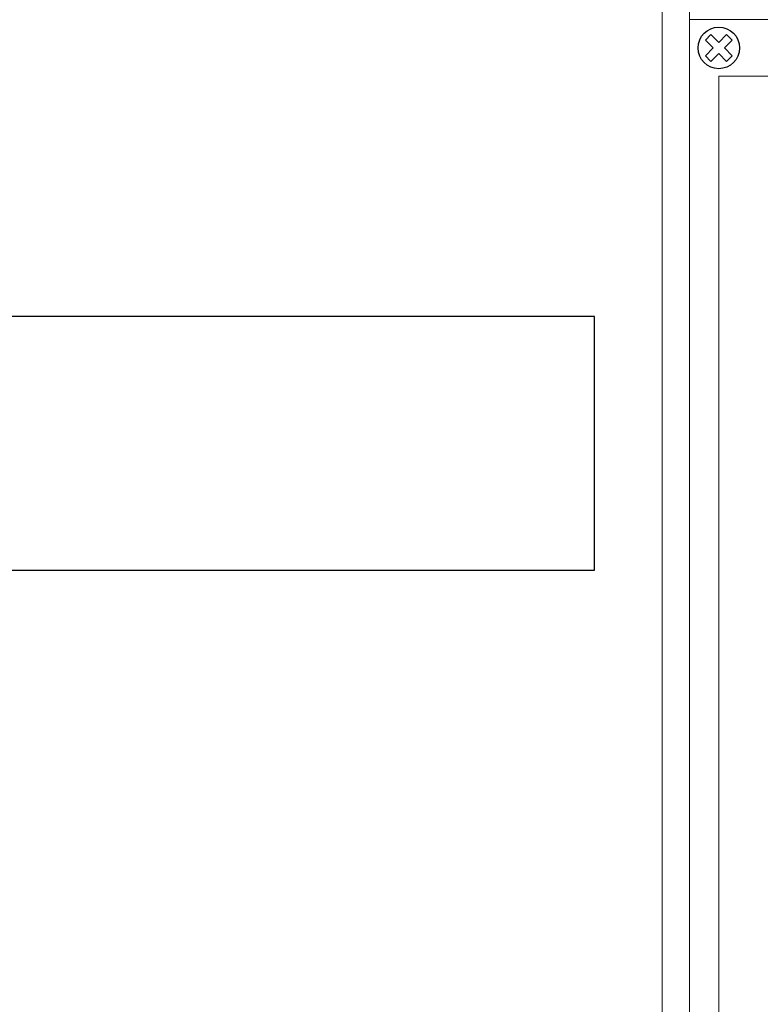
# Model space of a CAD drawing. Header units: millimetres. Extents: x -28926 to 10786, y -11879 to 29672.
# Tile 16 of 24: x -27613 to -26300, y 26138 to 27884. Entities that reach past the tile are written whole.
import ezdxf

# ---------------------------------------------------------------- set-up
doc = ezdxf.new("R2010")
doc.units = ezdxf.units.MM
doc.header["$LTSCALE"] = 100
for name, color, linetype in [('EL$6----', 7, 'Continuous'), ('EL6112--', 7, 'Continuous'), ('PDF_Geometry', 7, 'Continuous')]:
    doc.layers.add(name, color=color, linetype=linetype)

# ---------------------------------------------------------------- blocks, each defined once
blk = doc.blocks.new('Hager klasse 1 opvul')
at = {"layer": 'PDF_Geometry', "lineweight": 5}
blk.add_lwpolyline([(0, -751.1), (5000.7, -751.1), (5000.7, 0), (0, 0)], close=True, dxfattribs=at)
blk = doc.blocks.new('schroef')
at = {"layer": 'EL6112--', "color": 0}
for p, q in [((-23.8, 13.9), (-13.9, 23.8)), ((0, 9.9), (-13.9, 23.8)), ((-9.9, 0), (-23.8, 13.9)), ((23.8, -13.9), (9.9, 0)), ((13.9, -23.8), (0, -9.9)), ((13.9, -23.8), (23.8, -13.9))]:
    blk.add_line(p, q, dxfattribs=at)
for points in [[(0, 9.9), (13.9, 23.8), (23.8, 13.9), (9.9, 0)], [(0, -9.9), (-13.9, -23.8), (-23.8, -13.9), (-9.9, 0)]]:
    blk.add_lwpolyline(points, dxfattribs=at)
blk.add_circle((0, 0), 36.8, dxfattribs=at)
blk = doc.blocks.new('*U63')
at = {"layer": 'PDF_Geometry', "lineweight": 5}
blk.add_lwpolyline([(0, -4506.8), (0, 0), (5000.7, 0), (5000.7, -4506.8), (0, -4506.8)], dxfattribs=at)
blk.add_lwpolyline([(4952.6, -4406.7), (51.9, -4406.7), (51.9, -100.1), (4952.6, -100.1)], close=True, dxfattribs=at)
at = {"rotation": 180}
blk.add_blockref('schroef', (51.9, -50.1), dxfattribs=at)
blk = doc.blocks.new('*U65')
blk.add_lwpolyline([(172, -2478.4), (2332, -2478.4), (2332, -2028.4), (172, -2028.4)], close=True)
at = {"layer": 'PDF_Geometry', "lineweight": 5}
blk.add_lwpolyline([(0, -6009), (0, 0), (2500.4, 0), (2500.4, -6009), (0, -6009)], dxfattribs=at)
blk.add_lwpolyline([(2452.2, -5909), (51.9, -5909), (51.9, -100.1), (2452.2, -100.1)], close=True, dxfattribs=at)

msp = doc.modelspace()

# ---------------------------------------------------------------- block references
at = {"layer": 'EL$6----'}
for name, p in [('*U65', (-28925.9, 29385.9)), ('Hager klasse 1 opvul', (-26425.5, 28634.8)), ('*U63', (-26425.5, 27883.7))]:
    msp.add_blockref(name, p, dxfattribs=at)

doc.saveas('drawing.dxf')
